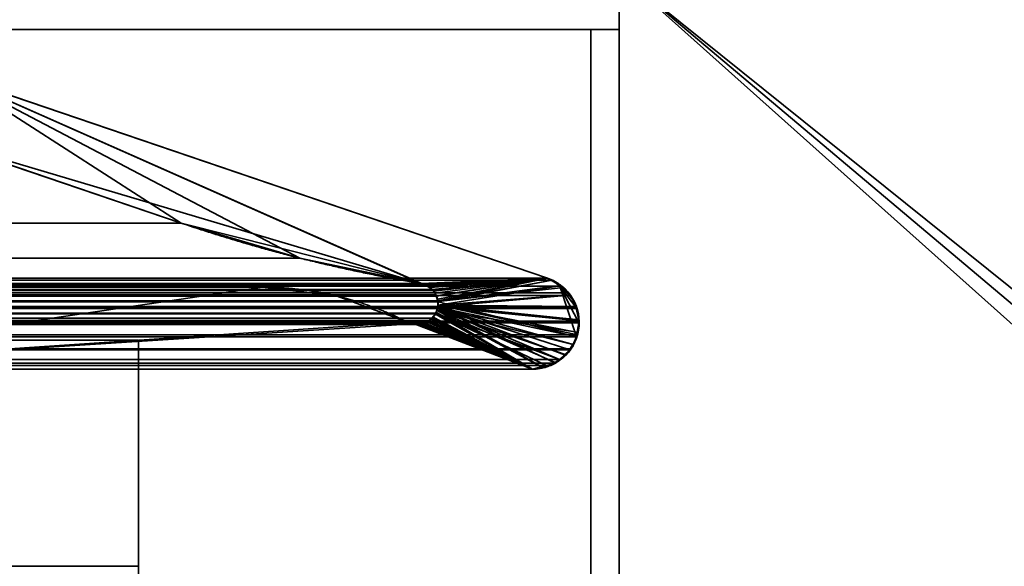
# Model space of a CAD drawing. Header units: millimetres. Extents: x -625 to 3725, y -115 to 86.
# Tile 134 of 256: x 408 to 417, y -2 to 3. Entities that reach past the tile are written whole.
import ezdxf

# ---------------------------------------------------------------- set-up
doc = ezdxf.new("R2010")
doc.units = ezdxf.units.MM
doc.layers.add('151', color=7, linetype='Continuous', true_color=0xffffff)

# ---------------------------------------------------------------- blocks, each defined once
blk = doc.blocks.new('UG_SURFACE_001')
at = {"layer": '151', "color": 252, "linetype": 'Continuous', "lineweight": 35}
for points in [[(625, -14, 2237), (625, 86, 2237), (-625, 86, 2237), (-625, -14, 2237)], [(-475, -14, 2086.9999), (-475, 86, 2086.9999), (475, 86, 2086.9999), (475, -14, 2086.9999)]]:
    blk.add_3dface(points, dxfattribs=at)
blk = doc.blocks.new('UG_SURFACE_019')
at = {"layer": '151', "color": 46, "linetype": 'Continuous', "lineweight": 35}
for points in [[(-407.3378, 2.3457, 2017.3378), (-412.6169, 0.55, 2022.6169), (412.6169, 0.55, 2022.6169), (407.3378, 2.3457, 2017.3378)], [(409.3752, 1.0371, 2019.3753), (407.1501, 1.794, 2017.1502), (407.3378, 2.3457, 2017.3378)], [(407.3378, 2.3457, 2017.3378), (412.6169, 0.55, 2022.6169), (411.4966, 0.5033, 2021.4965), (410.4251, 0.727, 2020.4251)], [(410.4251, 0.727, 2020.4251), (409.3752, 1.0371, 2019.3753), (407.3378, 2.3457, 2017.3378)], [(-409.3752, 1.0371, 2019.3753), (-407.1501, 1.794, 2017.1502), (407.1501, 1.794, 2017.1502), (409.3752, 1.0371, 2019.3753)], [(-410.4251, 0.727, 2020.4251), (409.3752, 1.0371, 2019.3753), (410.4251, 0.727, 2020.4251)], [(-410.4251, 0.727, 2020.4251), (-409.3752, 1.0371, 2019.3753), (409.3752, 1.0371, 2019.3753)], [(410.4251, 0.727, 2020.4251), (-411.4966, 0.5033, 2021.4965), (-410.4251, 0.727, 2020.4251)], [(410.4251, 0.727, 2020.4251), (411.4966, 0.5033, 2021.4965), (-411.4966, 0.5033, 2021.4965)], [(-412.6591, 0.533, 2022.6591), (-412.727, 0.4801, 2022.727), (412.727, 0.4801, 2022.727)], [(412.6591, 0.533, 2022.6591), (412.6169, 0.55, 2022.6169), (-412.6169, 0.55, 2022.6169), (-412.6591, 0.533, 2022.6591)], [(-412.6591, 0.533, 2022.6591), (412.727, 0.4801, 2022.727), (412.6591, 0.533, 2022.6591)], [(412.6169, 0.55, 2022.6169), (411.539, 0.4909, 2021.539), (411.4966, 0.5033, 2021.4965)], [(411.5501, 0.4827, 2021.5502), (411.539, 0.4909, 2021.539), (412.6169, 0.55, 2022.6169)], [(411.5962, 0.4486, 2021.5962), (411.5501, 0.4827, 2021.5502), (412.6169, 0.55, 2022.6169)], [(412.6169, 0.55, 2022.6169), (411.6063, 0.4412, 2021.6062), (411.5962, 0.4486, 2021.5962)], [(411.6373, 0.3893, 2021.6374), (411.6291, 0.4029, 2021.6291), (411.6063, 0.4412, 2021.6062), (412.6169, 0.55, 2022.6169)], [(411.6468, 0.3494, 2021.6467), (411.6373, 0.3893, 2021.6374), (412.6169, 0.55, 2022.6169)], [(412.6169, 0.55, 2022.6169), (412.6591, 0.533, 2022.6591), (411.6492, 0.3391, 2021.6491), (411.6468, 0.3494, 2021.6467)], [(412.8743, 0.0299, 2022.8744), (411.6492, 0.3391, 2021.6491), (412.6591, 0.533, 2022.6591), (412.727, 0.4801, 2022.727)], [(412.8041, 0.42, 2022.804), (412.727, 0.4801, 2022.727), (-412.727, 0.4801, 2022.727), (-412.8041, 0.42, 2022.804)], [(-411.6241, 0.4162, 2021.6241), (-411.5956, 0.4484, 2021.5955), (411.5962, 0.4486, 2021.5962)], [(411.5962, 0.4486, 2021.5962), (411.6063, 0.4412, 2021.6062), (-411.6241, 0.4162, 2021.6241)], [(411.6063, 0.4412, 2021.6062), (411.6291, 0.4029, 2021.6291), (-411.6241, 0.4162, 2021.6241)], [(411.5962, 0.4486, 2021.5962), (-411.5956, 0.4484, 2021.5955), (-411.5783, 0.4678, 2021.5783)], [(411.5962, 0.4486, 2021.5962), (-411.5783, 0.4678, 2021.5783), (-411.5499, 0.4801, 2021.5499)], [(-411.5499, 0.4801, 2021.5499), (-411.4966, 0.5033, 2021.4965), (411.4966, 0.5033, 2021.4965)], [(411.4966, 0.5033, 2021.4965), (411.539, 0.4909, 2021.539), (-411.5499, 0.4801, 2021.5499)], [(411.539, 0.4909, 2021.539), (411.5501, 0.4827, 2021.5502), (-411.5499, 0.4801, 2021.5499)], [(-411.5499, 0.4801, 2021.5499), (411.5501, 0.4827, 2021.5502), (411.5962, 0.4486, 2021.5962)], [(410.7577, 0.3907, 2020.7577), (410.0956, 0.4694, 2020.0956), (-410.0956, 0.4694, 2020.0956), (-410.7577, 0.3907, 2020.7577)], [(410.0956, 0.4694, 2020.0956), (405.1716, 0.4694, 2015.1715), (-405.1716, 0.4694, 2015.1715), (-410.0956, 0.4694, 2020.0956)], [(405.1716, -0.2556, 2015.1715), (405.1716, 0.4694, 2015.1715), (410.0956, 0.4694, 2020.0956)], [(410.0956, 0.4694, 2020.0956), (410.7577, 0.3907, 2020.7577), (411.3828, 0.159, 2021.3828), (405.1716, -0.2556, 2015.1715)], [(412.727, 0.4801, 2022.727), (412.8183, 0.3949, 2022.8183), (412.873, 0.2984, 2022.8729), (412.8761, 0.2817, 2022.876)], [(412.727, 0.4801, 2022.727), (412.8041, 0.42, 2022.804), (412.8183, 0.3949, 2022.8183)], [(412.8761, 0.2817, 2022.876), (412.8973, 0.1693, 2022.8972), (412.8956, 0.1555, 2022.8956), (412.727, 0.4801, 2022.727)], [(412.8956, 0.1555, 2022.8956), (412.8821, 0.0469, 2022.8822), (412.8743, 0.0299, 2022.8744), (412.727, 0.4801, 2022.727)], [(412.873, 0.2984, 2022.8729), (412.8183, 0.3949, 2022.8183), (-412.8183, 0.3949, 2022.8183), (-412.873, 0.2984, 2022.8729)], [(-412.8183, 0.3949, 2022.8183), (412.8183, 0.3949, 2022.8183), (412.8041, 0.42, 2022.804)], [(-412.8041, 0.42, 2022.804), (-412.8183, 0.3949, 2022.8183), (412.8041, 0.42, 2022.804)], [(-411.6497, 0.3118, 2021.6496), (-411.6465, 0.3497, 2021.6465), (411.6468, 0.3494, 2021.6467)], [(-411.647, 0.2928, 2021.647), (-411.6497, 0.3118, 2021.6496), (411.6468, 0.3494, 2021.6467)], [(411.6468, 0.3494, 2021.6467), (411.6492, 0.3391, 2021.6491), (-411.647, 0.2928, 2021.647)], [(411.6373, 0.3893, 2021.6374), (-411.6465, 0.3497, 2021.6465), (-411.6454, 0.3629, 2021.6455)], [(411.6373, 0.3893, 2021.6374), (411.6468, 0.3494, 2021.6467), (-411.6465, 0.3497, 2021.6465)], [(-411.6454, 0.3629, 2021.6455), (-411.6292, 0.4035, 2021.6291), (411.6291, 0.4029, 2021.6291)], [(411.6291, 0.4029, 2021.6291), (411.6373, 0.3893, 2021.6374), (-411.6454, 0.3629, 2021.6455)], [(411.6291, 0.4029, 2021.6291), (-411.6292, 0.4035, 2021.6291), (-411.6241, 0.4162, 2021.6241)], [(-410.7577, 0.3907, 2020.7577), (-411.3828, 0.159, 2021.3828), (411.3828, 0.159, 2021.3828), (410.7577, 0.3907, 2020.7577)], [(412.8973, 0.1693, 2022.8972), (412.8761, 0.2817, 2022.876), (-412.8761, 0.2817, 2022.876), (-412.8973, 0.1693, 2022.8972)], [(-412.873, 0.2984, 2022.8729), (-412.8761, 0.2817, 2022.876), (412.8761, 0.2817, 2022.876)], [(-412.873, 0.2984, 2022.8729), (412.8761, 0.2817, 2022.876), (412.873, 0.2984, 2022.8729)], [(411.6492, 0.3391, 2021.6491), (411.6468, 0.2927, 2021.6467), (-411.647, 0.2928, 2021.647)], [(-411.6455, 0.2818, 2021.6455), (-411.647, 0.2928, 2021.647), (411.6468, 0.2927, 2021.6467)], [(-411.6455, 0.2818, 2021.6455), (411.6468, 0.2927, 2021.6467), (411.6464, 0.2863, 2021.6465)], [(-411.6288, 0.2388, 2021.6289), (-411.6455, 0.2818, 2021.6455), (411.6464, 0.2863, 2021.6465)], [(411.6464, 0.2863, 2021.6465), (411.6289, 0.2387, 2021.6289), (-411.6288, 0.2388, 2021.6289)], [(411.6289, 0.2387, 2021.6289), (411.6464, 0.2863, 2021.6465), (412.7224, -0.1699, 2022.7225)], [(412.816, -0.0838, 2022.8159), (412.7224, -0.1699, 2022.7225), (411.6464, 0.2863, 2021.6465), (411.6468, 0.2927, 2021.6467)], [(411.6468, 0.2927, 2021.6467), (411.6492, 0.3391, 2021.6491), (412.8743, 0.0299, 2022.8744)], [(411.6468, 0.2927, 2021.6467), (412.8743, 0.0299, 2022.8744), (412.8252, -0.0754, 2022.8252), (412.816, -0.0838, 2022.8159)], [(-411.626, 0.2317, 2021.626), (-411.6288, 0.2388, 2021.6289), (411.6289, 0.2387, 2021.6289)], [(-411.626, 0.2317, 2021.626), (411.6289, 0.2387, 2021.6289), (411.6269, 0.2332, 2021.6269)], [(-411.626, 0.2317, 2021.626), (411.6269, 0.2332, 2021.6269), (411.5937, 0.1955, 2021.5938)], [(411.5937, 0.1955, 2021.5938), (-411.5952, 0.1927, 2021.5952), (-411.626, 0.2317, 2021.626)], [(-411.5913, 0.1877, 2021.5912), (-411.5952, 0.1927, 2021.5952), (411.5937, 0.1955, 2021.5938)], [(-411.5913, 0.1877, 2021.5912), (411.5937, 0.1955, 2021.5938), (411.5753, 0.1745, 2021.5752)], [(-411.5913, 0.1877, 2021.5912), (411.5753, 0.1745, 2021.5752), (411.5481, 0.1642, 2021.548)], [(411.5481, 0.1642, 2021.548), (-411.5478, 0.1636, 2021.5478), (-411.5913, 0.1877, 2021.5912)], [(411.5481, 0.1642, 2021.548), (411.5753, 0.1745, 2021.5752), (412.4836, -0.2556, 2022.4836)], [(412.4836, -0.2556, 2022.4836), (411.5753, 0.1745, 2021.5752), (411.5937, 0.1955, 2021.5938)], [(411.5937, 0.1955, 2021.5938), (411.6269, 0.2332, 2021.6269), (412.4836, -0.2556, 2022.4836)], [(412.6092, -0.2224, 2022.6092), (412.4836, -0.2556, 2022.4836), (411.6269, 0.2332, 2021.6269), (411.6289, 0.2387, 2021.6289)], [(411.6289, 0.2387, 2021.6289), (412.7224, -0.1699, 2022.7225), (412.6881, -0.2015, 2022.6882), (412.6092, -0.2224, 2022.6092)], [(-412.8973, 0.1693, 2022.8972), (412.8956, 0.1555, 2022.8956), (412.8973, 0.1693, 2022.8972)], [(-412.8973, 0.1693, 2022.8972), (-412.8956, 0.1555, 2022.8956), (412.8956, 0.1555, 2022.8956)], [(412.8821, 0.0469, 2022.8822), (-412.8956, 0.1555, 2022.8956), (-412.8821, 0.0469, 2022.8822)], [(412.8821, 0.0469, 2022.8822), (412.8956, 0.1555, 2022.8956), (-412.8956, 0.1555, 2022.8956)], [(-411.5145, 0.1452, 2021.5144), (-411.5478, 0.1636, 2021.5478), (411.5481, 0.1642, 2021.548)], [(-411.4946, 0.1452, 2021.4946), (-411.5145, 0.1452, 2021.5144), (411.5481, 0.1642, 2021.548)], [(411.5481, 0.1642, 2021.548), (411.4941, 0.1436, 2021.4942), (-411.4946, 0.1452, 2021.4946)], [(-411.4373, 0.1451, 2021.4374), (-411.4946, 0.1452, 2021.4946), (411.4941, 0.1436, 2021.4942)], [(411.4835, 0.1396, 2021.4834), (411.438, 0.1483, 2021.4379), (-411.4373, 0.1451, 2021.4374)], [(-411.4189, 0.1451, 2021.4188), (-411.4373, 0.1451, 2021.4374), (411.438, 0.1483, 2021.4379)], [(411.4941, 0.1436, 2021.4942), (411.4835, 0.1396, 2021.4834), (-411.4373, 0.1451, 2021.4374)], [(-411.4189, 0.1451, 2021.4188), (411.438, 0.1483, 2021.4379), (411.3828, 0.159, 2021.3828)], [(411.3828, 0.159, 2021.3828), (-411.3828, 0.159, 2021.3828), (-411.4189, 0.1451, 2021.4188)], [(412.4836, -0.2556, 2022.4836), (405.1716, -0.2556, 2015.1715), (411.3828, 0.159, 2021.3828), (411.438, 0.1483, 2021.4379)], [(411.438, 0.1483, 2021.4379), (411.4835, 0.1396, 2021.4834), (412.4836, -0.2556, 2022.4836)], [(412.4836, -0.2556, 2022.4836), (411.4835, 0.1396, 2021.4834), (411.4941, 0.1436, 2021.4942)], [(411.4941, 0.1436, 2021.4942), (411.5481, 0.1642, 2021.548), (412.4836, -0.2556, 2022.4836)], [(-412.8821, 0.0469, 2022.8822), (-412.8743, 0.0299, 2022.8744), (412.8743, 0.0299, 2022.8744), (412.8821, 0.0469, 2022.8822)], [(412.8743, 0.0299, 2022.8744), (-412.8743, 0.0299, 2022.8744), (-412.8252, -0.0754, 2022.8252)], [(412.8252, -0.0754, 2022.8252), (412.8743, 0.0299, 2022.8744), (-412.8252, -0.0754, 2022.8252)], [(-412.8252, -0.0754, 2022.8252), (-412.816, -0.0838, 2022.8159), (412.816, -0.0838, 2022.8159), (412.8252, -0.0754, 2022.8252)], [(412.816, -0.0838, 2022.8159), (-412.816, -0.0838, 2022.8159), (-412.7224, -0.1699, 2022.7225), (412.7224, -0.1699, 2022.7225)], [(412.7224, -0.1699, 2022.7225), (-412.7224, -0.1699, 2022.7225), (-412.6881, -0.2015, 2022.6882)], [(412.6881, -0.2015, 2022.6882), (412.7224, -0.1699, 2022.7225), (-412.6881, -0.2015, 2022.6882)], [(-412.6881, -0.2015, 2022.6882), (-412.6092, -0.2224, 2022.6092), (412.6092, -0.2224, 2022.6092), (412.6881, -0.2015, 2022.6882)], [(412.6092, -0.2224, 2022.6092), (-412.6092, -0.2224, 2022.6092), (-412.4836, -0.2556, 2022.4836), (412.4836, -0.2556, 2022.4836)], [(405.1716, -0.2556, 2015.1715), (412.4836, -0.2556, 2022.4836), (-412.4836, -0.2556, 2022.4836), (-405.1716, -0.2556, 2015.1715)]]:
    blk.add_3dface(points, dxfattribs=at)
blk = doc.blocks.new('UG_SURFACE_020')
at = {"layer": '151', "color": 46, "linetype": 'Continuous', "lineweight": 35}
for points in [[(411.4966, 0.5033, -3), (407.1501, 1.794, -3), (407.3378, 2.3457, -3)], [(407.3378, 2.3457, 2017.3378), (407.1501, 1.794, 2017.1502), (409.3752, 1.0371, 2019.3753)], [(407.3378, 2.3457, -3), (411.5695, 0.4741, -3), (411.5176, 0.4949, -3)], [(411.5176, 0.4949, -3), (411.4966, 0.5033, -3), (407.3378, 2.3457, -3)], [(411.5695, 0.4741, -3), (407.3378, 2.3457, -3), (412.6169, 0.55, -3)], [(407.3378, 2.3457, 2017.3378), (409.3752, 1.0371, 2019.3753), (410.4251, 0.727, 2020.4251)], [(410.4251, 0.727, 2020.4251), (411.4966, 0.5033, 2021.4965), (412.6169, 0.55, 2022.6169), (407.3378, 2.3457, 2017.3378)], [(407.3378, 2.3457, 2017.3378), (412.6169, 0.55, 2022.6169), (412.6169, 0.55, -3), (407.3378, 2.3457, -3)], [(409.3752, 1.0371, 2019.3753), (407.1501, 1.794, 2017.1502), (407.1501, 1.794, -3), (409.3752, 1.0371, -3)], [(411.4966, 0.5033, -3), (409.3752, 1.0371, -3), (407.1501, 1.794, -3)], [(410.4251, 0.727, 2020.4251), (409.3752, 1.0371, -3), (411.4966, 0.5033, -3)], [(410.4251, 0.727, 2020.4251), (409.3752, 1.0371, 2019.3753), (409.3752, 1.0371, -3)], [(411.4966, 0.5033, -3), (411.4966, 0.5033, 2021.4965), (410.4251, 0.727, 2020.4251)], [(412.6169, 0.55, 2022.6169), (411.4966, 0.5033, 2021.4965), (411.518, 0.494, 2021.518)], [(411.518, 0.494, 2021.518), (411.5692, 0.4718, 2021.5693), (412.6169, 0.55, 2022.6169)], [(411.5692, 0.4718, 2021.5693), (411.5783, 0.4678, 2021.5783), (412.6169, 0.55, 2022.6169)], [(411.5697, 0.474, -3), (411.5695, 0.4741, -3), (412.6169, 0.55, -3)], [(411.6075, 0.4341, -3), (411.5697, 0.474, -3), (412.6169, 0.55, -3)], [(412.6169, 0.55, 2022.6169), (411.5783, 0.4678, 2021.5783), (411.6085, 0.4338, 2021.6086)], [(412.6169, 0.55, -3), (411.6236, 0.4171, -3), (411.6075, 0.4341, -3)], [(411.6085, 0.4338, 2021.6086), (411.6241, 0.4162, 2021.6241), (412.6169, 0.55, 2022.6169)], [(411.6316, 0.3934, -3), (411.6236, 0.4171, -3), (412.6169, 0.55, -3)], [(412.6169, 0.55, 2022.6169), (411.6241, 0.4162, 2021.6241), (411.6333, 0.3931, 2021.6334)], [(412.6169, 0.55, -3), (411.6474, 0.3471, -3), (411.6316, 0.3934, -3)], [(411.6333, 0.3931, 2021.6334), (411.6454, 0.3629, 2021.6455), (412.6169, 0.55, 2022.6169)], [(412.6591, 0.533, 2022.6591), (412.6169, 0.55, 2022.6169), (411.6454, 0.3629, 2021.6455), (411.6467, 0.3472, 2021.6467)], [(412.7266, 0.4804, 2022.7265), (412.6591, 0.533, 2022.6591), (411.6467, 0.3472, 2021.6467), (411.6497, 0.3118, 2021.6496)], [(411.6488, 0.3428, -3), (411.6474, 0.3471, -3), (412.6169, 0.55, -3), (412.7276, 0.4853, -3)], [(412.7276, 0.4853, -3), (412.6169, 0.55, -3), (412.6169, 0.55, 2022.6169)], [(412.6169, 0.55, 2022.6169), (412.6591, 0.533, 2022.6591), (412.7276, 0.4853, -3)], [(412.6591, 0.533, 2022.6591), (412.7266, 0.4804, 2022.7265), (412.7276, 0.4853, -3)], [(410.0956, 0.4694, 2020.0956), (410.0956, 0.4694, -3), (405.1716, 0.4694, -3), (405.1716, 0.4694, 2015.1715)], [(405.1716, -0.2556, -3), (405.1716, 0.4694, -3), (410.0956, 0.4694, -3)], [(410.0956, 0.4694, -3), (410.7577, 0.3907, -3), (411.3828, 0.159, -3), (405.1716, -0.2556, -3)], [(405.1716, -0.2556, 2015.1715), (411.3828, 0.159, 2021.3828), (410.7577, 0.3907, 2020.7577), (410.0956, 0.4694, 2020.0956)], [(410.0956, 0.4694, 2020.0956), (405.1716, 0.4694, 2015.1715), (405.1716, -0.2556, 2015.1715)], [(410.7577, 0.3907, -3), (410.0956, 0.4694, -3), (410.0956, 0.4694, 2020.0956), (410.7577, 0.3907, 2020.7577)], [(411.5176, 0.4949, -3), (411.518, 0.494, 2021.518), (411.4966, 0.5033, 2021.4965)], [(411.4966, 0.5033, 2021.4965), (411.4966, 0.5033, -3), (411.5176, 0.4949, -3)], [(411.518, 0.494, 2021.518), (411.5176, 0.4949, -3), (411.5695, 0.4741, -3)], [(411.5695, 0.4741, -3), (411.5692, 0.4718, 2021.5693), (411.518, 0.494, 2021.518)], [(411.5695, 0.4741, -3), (411.5697, 0.474, -3), (411.5692, 0.4718, 2021.5693)], [(411.5692, 0.4718, 2021.5693), (411.5697, 0.474, -3), (411.6075, 0.4341, -3)], [(411.6075, 0.4341, -3), (411.5783, 0.4678, 2021.5783), (411.5692, 0.4718, 2021.5693)], [(411.6075, 0.4341, -3), (411.6085, 0.4338, 2021.6086), (411.5783, 0.4678, 2021.5783)], [(411.6441, 0.2973, -3), (411.6488, 0.3428, -3), (412.7595, 0.4666, -3), (412.8096, 0.3994, -3)], [(412.7276, 0.4853, -3), (412.7595, 0.4666, -3), (411.6488, 0.3428, -3)], [(412.8142, 0.4021, 2022.8143), (412.8041, 0.42, 2022.804), (412.7266, 0.4804, 2022.7265), (411.6497, 0.3118, 2021.6496)], [(412.7595, 0.4666, -3), (412.7276, 0.4853, -3), (412.7266, 0.4804, 2022.7265)], [(412.8096, 0.3994, -3), (412.7595, 0.4666, -3), (412.7266, 0.4804, 2022.7265)], [(412.7266, 0.4804, 2022.7265), (412.8041, 0.42, 2022.804), (412.8096, 0.3994, -3)], [(410.7577, 0.3907, 2020.7577), (411.3828, 0.159, 2021.3828), (411.3828, 0.159, -3), (410.7577, 0.3907, -3)], [(411.6085, 0.4338, 2021.6086), (411.6075, 0.4341, -3), (411.6236, 0.4171, -3)], [(411.6236, 0.4171, -3), (411.6241, 0.4162, 2021.6241), (411.6085, 0.4338, 2021.6086)], [(411.6241, 0.4162, 2021.6241), (411.6236, 0.4171, -3), (411.6316, 0.3934, -3)], [(411.6316, 0.3934, -3), (411.6333, 0.3931, 2021.6334), (411.6241, 0.4162, 2021.6241)], [(411.6333, 0.3931, 2021.6334), (411.6316, 0.3934, -3), (411.6474, 0.3471, -3)], [(411.6474, 0.3471, -3), (411.6454, 0.3629, 2021.6455), (411.6333, 0.3931, 2021.6334)], [(412.8096, 0.3994, -3), (412.8582, 0.3341, -3), (412.8673, 0.2965, -3), (411.6441, 0.2973, -3)], [(411.6474, 0.3471, -3), (411.6467, 0.3472, 2021.6467), (411.6454, 0.3629, 2021.6455)], [(411.6497, 0.3118, 2021.6496), (412.8731, 0.2979, 2022.8732), (412.873, 0.2984, 2022.8729), (412.8142, 0.4021, 2022.8143)], [(412.8041, 0.42, 2022.804), (412.8142, 0.4021, 2022.8143), (412.8096, 0.3994, -3)], [(412.8582, 0.3341, -3), (412.8096, 0.3994, -3), (412.8142, 0.4021, 2022.8143)], [(412.8142, 0.4021, 2022.8143), (412.873, 0.2984, 2022.8729), (412.8582, 0.3341, -3)], [(411.6407, 0.2647, -3), (411.6313, 0.2489, -3), (411.6325, 0.2485, 2021.6324)], [(412.5657, -0.2389, -3), (412.4836, -0.2556, -3), (411.6313, 0.2489, -3), (411.6407, 0.2647, -3)], [(411.6441, 0.2973, -3), (411.6407, 0.2647, -3), (411.6325, 0.2485, 2021.6324)], [(411.6325, 0.2485, 2021.6324), (411.6455, 0.2818, 2021.6455), (411.6441, 0.2973, -3)], [(412.4836, -0.2556, 2022.4836), (412.5656, -0.2339, 2022.5656), (411.6455, 0.2818, 2021.6455), (411.6325, 0.2485, 2021.6324)], [(411.6407, 0.2647, -3), (411.6441, 0.2973, -3), (412.8971, 0.1735, -3), (412.8802, 0.0709, -3)], [(411.6407, 0.2647, -3), (412.8802, 0.0709, -3), (412.8702, 0.0105, -3), (412.8401, -0.0369, -3)], [(411.6407, 0.2647, -3), (412.7816, -0.1289, -3), (412.7691, -0.1375, -3), (412.6834, -0.1965, -3)], [(412.6834, -0.1965, -3), (412.6455, -0.2226, -3), (412.5657, -0.2389, -3), (411.6407, 0.2647, -3)], [(412.8401, -0.0369, -3), (412.7816, -0.1289, -3), (411.6407, 0.2647, -3)], [(411.6488, 0.3428, -3), (411.6441, 0.2973, -3), (411.6476, 0.2971, 2021.6477)], [(411.6455, 0.2818, 2021.6455), (411.6476, 0.2971, 2021.6477), (411.6441, 0.2973, -3)], [(411.6441, 0.2973, -3), (412.8673, 0.2965, -3), (412.895, 0.1823, -3)], [(412.895, 0.1823, -3), (412.8971, 0.1735, -3), (411.6441, 0.2973, -3)], [(411.6476, 0.2971, 2021.6477), (411.6455, 0.2818, 2021.6455), (412.5656, -0.2339, 2022.5656), (412.6872, -0.2018, 2022.6872)], [(411.6497, 0.3118, 2021.6496), (411.6467, 0.3472, 2021.6467), (411.6474, 0.3471, -3)], [(411.6474, 0.3471, -3), (411.6488, 0.3428, -3), (411.6476, 0.2971, 2021.6477)], [(411.6476, 0.2971, 2021.6477), (411.6497, 0.3118, 2021.6496), (411.6474, 0.3471, -3)], [(411.6497, 0.3118, 2021.6496), (411.6476, 0.2971, 2021.6477), (412.8428, -0.0375, 2022.8429), (412.8821, 0.0469, 2022.8822)], [(412.6872, -0.2018, 2022.6872), (412.6881, -0.2015, 2022.6882), (412.766, -0.1298, 2022.7661), (411.6476, 0.2971, 2021.6477)], [(412.766, -0.1298, 2022.7661), (412.8252, -0.0754, 2022.8252), (412.8428, -0.0375, 2022.8429), (411.6476, 0.2971, 2021.6477)], [(411.6497, 0.3118, 2021.6496), (412.8851, 0.0703, 2022.8851), (412.8973, 0.1693, 2022.8972), (412.8949, 0.1821, 2022.8949)], [(412.8821, 0.0469, 2022.8822), (412.8851, 0.0703, 2022.8851), (411.6497, 0.3118, 2021.6496)], [(412.8949, 0.1821, 2022.8949), (412.8731, 0.2979, 2022.8732), (411.6497, 0.3118, 2021.6496)], [(412.8673, 0.2965, -3), (412.8582, 0.3341, -3), (412.873, 0.2984, 2022.8729)], [(412.873, 0.2984, 2022.8729), (412.8731, 0.2979, 2022.8732), (412.8673, 0.2965, -3)], [(412.895, 0.1823, -3), (412.8673, 0.2965, -3), (412.8731, 0.2979, 2022.8732)], [(412.8731, 0.2979, 2022.8732), (412.8949, 0.1821, 2022.8949), (412.895, 0.1823, -3)], [(411.6007, 0.1972, -3), (411.5596, 0.1688, -3), (411.5604, 0.1706, 2021.5604)], [(411.5596, 0.1688, -3), (411.6007, 0.1972, -3), (412.4836, -0.2556, -3)], [(411.6052, 0.2047, -3), (411.6007, 0.1972, -3), (411.5604, 0.1706, 2021.5604)], [(411.5604, 0.1706, 2021.5604), (411.5913, 0.1877, 2021.5912), (411.6052, 0.2047, -3)], [(412.4836, -0.2556, 2022.4836), (411.5913, 0.1877, 2021.5912), (411.5604, 0.1706, 2021.5604)], [(411.5913, 0.1877, 2021.5912), (411.6055, 0.2057, 2021.6055), (411.6052, 0.2047, -3)], [(411.6055, 0.2057, 2021.6055), (411.5913, 0.1877, 2021.5912), (412.4836, -0.2556, 2022.4836)], [(412.4836, -0.2556, -3), (411.6007, 0.1972, -3), (411.6052, 0.2047, -3)], [(411.6313, 0.2489, -3), (411.6052, 0.2047, -3), (411.6055, 0.2057, 2021.6055)], [(412.4836, -0.2556, -3), (411.6052, 0.2047, -3), (411.6313, 0.2489, -3)], [(411.6055, 0.2057, 2021.6055), (411.626, 0.2317, 2021.626), (411.6313, 0.2489, -3)], [(412.4836, -0.2556, 2022.4836), (411.626, 0.2317, 2021.626), (411.6055, 0.2057, 2021.6055)], [(411.626, 0.2317, 2021.626), (411.6325, 0.2485, 2021.6324), (411.6313, 0.2489, -3)], [(411.6325, 0.2485, 2021.6324), (411.626, 0.2317, 2021.626), (412.4836, -0.2556, 2022.4836)], [(412.8971, 0.1735, -3), (412.895, 0.1823, -3), (412.8949, 0.1821, 2022.8949)], [(412.8949, 0.1821, 2022.8949), (412.8973, 0.1693, 2022.8972), (412.8971, 0.1735, -3)], [(412.4836, -0.2556, -3), (405.1716, -0.2556, -3), (411.3828, 0.159, -3), (411.4462, 0.1423, -3)], [(405.1716, -0.2556, 2015.1715), (411.4189, 0.1451, 2021.4188), (411.3828, 0.159, 2021.3828)], [(411.4455, 0.1451, 2021.4455), (411.4189, 0.1451, 2021.4188), (405.1716, -0.2556, 2015.1715), (412.4836, -0.2556, 2022.4836)], [(411.4462, 0.1423, -3), (411.3828, 0.159, -3), (411.3828, 0.159, 2021.3828)], [(411.3828, 0.159, 2021.3828), (411.4189, 0.1451, 2021.4188), (411.4462, 0.1423, -3)], [(411.4189, 0.1451, 2021.4188), (411.4455, 0.1451, 2021.4455), (411.4462, 0.1423, -3)], [(411.5095, 0.1479, -3), (411.4588, 0.139, -3), (411.4455, 0.1451, 2021.4455)], [(411.4455, 0.1451, 2021.4455), (411.5102, 0.1452, 2021.5101), (411.5095, 0.1479, -3)], [(411.5102, 0.1452, 2021.5101), (411.4455, 0.1451, 2021.4455), (412.4836, -0.2556, 2022.4836)], [(411.4588, 0.139, -3), (411.4462, 0.1423, -3), (411.4455, 0.1451, 2021.4455)], [(411.4462, 0.1423, -3), (411.4588, 0.139, -3), (412.4836, -0.2556, -3)], [(412.4836, -0.2556, -3), (411.4588, 0.139, -3), (411.5095, 0.1479, -3)], [(411.5361, 0.1525, -3), (411.5095, 0.1479, -3), (411.5102, 0.1452, 2021.5101)], [(411.5095, 0.1479, -3), (411.5361, 0.1525, -3), (412.4836, -0.2556, -3)], [(411.5102, 0.1452, 2021.5101), (411.5145, 0.1452, 2021.5144), (411.5361, 0.1525, -3)], [(412.4836, -0.2556, 2022.4836), (411.5145, 0.1452, 2021.5144), (411.5102, 0.1452, 2021.5101)], [(411.5145, 0.1452, 2021.5144), (411.5604, 0.1706, 2021.5604), (411.5596, 0.1688, -3)], [(411.5604, 0.1706, 2021.5604), (411.5145, 0.1452, 2021.5144), (412.4836, -0.2556, 2022.4836)], [(411.5596, 0.1688, -3), (411.5361, 0.1525, -3), (411.5145, 0.1452, 2021.5144)], [(412.4836, -0.2556, -3), (411.5361, 0.1525, -3), (411.5596, 0.1688, -3)], [(412.8851, 0.0703, 2022.8851), (412.8802, 0.0709, -3), (412.8971, 0.1735, -3)], [(412.8971, 0.1735, -3), (412.8973, 0.1693, 2022.8972), (412.8851, 0.0703, 2022.8851)], [(412.8428, -0.0375, 2022.8429), (412.8401, -0.0369, -3), (412.8702, 0.0105, -3)], [(412.8702, 0.0105, -3), (412.8821, 0.0469, 2022.8822), (412.8428, -0.0375, 2022.8429)], [(412.8821, 0.0469, 2022.8822), (412.8702, 0.0105, -3), (412.8802, 0.0709, -3)], [(412.8802, 0.0709, -3), (412.8851, 0.0703, 2022.8851), (412.8821, 0.0469, 2022.8822)], [(412.7816, -0.1289, -3), (412.8252, -0.0754, 2022.8252), (412.766, -0.1298, 2022.7661)], [(412.7816, -0.1289, -3), (412.8401, -0.0369, -3), (412.8428, -0.0375, 2022.8429)], [(412.7816, -0.1289, -3), (412.8428, -0.0375, 2022.8429), (412.8252, -0.0754, 2022.8252)], [(412.6872, -0.2018, 2022.6872), (412.6834, -0.1965, -3), (412.7691, -0.1375, -3)], [(412.7691, -0.1375, -3), (412.6881, -0.2015, 2022.6882), (412.6872, -0.2018, 2022.6872)], [(412.7691, -0.1375, -3), (412.766, -0.1298, 2022.7661), (412.6881, -0.2015, 2022.6882)], [(412.766, -0.1298, 2022.7661), (412.7691, -0.1375, -3), (412.7816, -0.1289, -3)], [(405.1716, -0.2556, 2015.1715), (405.1716, -0.2556, -3), (412.4836, -0.2556, -3), (412.4836, -0.2556, 2022.4836)], [(412.5657, -0.2389, -3), (412.5656, -0.2339, 2022.5656), (412.4836, -0.2556, 2022.4836)], [(412.4836, -0.2556, 2022.4836), (412.4836, -0.2556, -3), (412.5657, -0.2389, -3)], [(412.6455, -0.2226, -3), (412.6872, -0.2018, 2022.6872), (412.5656, -0.2339, 2022.5656)], [(412.5656, -0.2339, 2022.5656), (412.5657, -0.2389, -3), (412.6455, -0.2226, -3)], [(412.6455, -0.2226, -3), (412.6834, -0.1965, -3), (412.6872, -0.2018, 2022.6872)]]:
    blk.add_3dface(points, dxfattribs=at)
blk = doc.blocks.new('UG_SURFACE_028')
at = {"layer": '151', "color": 14, "linetype": 'Continuous', "lineweight": 35}
for points in [[(456.8, -17.75, 2066.8001), (456.8, 11.25, 2066.8001), (-456.8, 11.25, 2066.8001), (-456.8, -17.75, 2066.8001)], [(452.75, 8.5, 2062.7501), (452.75, -29.75, 2062.7501), (-452.75, -29.75, 2062.7501), (-452.75, 8.5, 2062.7501)]]:
    blk.add_3dface(points, dxfattribs=at)
blk = doc.blocks.new('UG_SURFACE_029')
at = {"layer": '151', "color": 7, "linetype": 'Continuous', "lineweight": 35}
for points in [[(-452.75, 8.25, 2062.7501), (-452.75, -29.75, 2062.7501), (452.75, -29.75, 2062.7501), (452.75, 8.25, 2062.7501)], [(452.5, 8.25, 2062.5), (452.5, -29.75, 2062.5), (-452.5, -29.75, 2062.5), (-452.5, 8.25, 2062.5)]]:
    blk.add_3dface(points, dxfattribs=at)
blk = doc.blocks.new('UG_SURFACE_038')
at = {"layer": '151', "color": 31, "linetype": 'Continuous', "lineweight": 35}
for points in [[(461.25, -17.75, 2071.25), (461.25, 67.25, 2071.25), (-461.25, 67.25, 2071.25), (-461.25, -17.75, 2071.25)], [(456.75, 13.25, 2066.75), (456.75, -17.75, 2066.75), (-456.75, -17.75, 2066.75), (-456.75, 13.25, 2066.75)], [(452.25, -27.75, 2062.2499), (452.25, 13.25, 2062.2499), (-452.25, 13.25, 2062.2499), (-452.25, -27.75, 2062.2499)], [(413.496, -29.2947, 2023.4959), (413.25, -27.75, 2023.2501), (413.25, 3.25, 2023.2501), (452.25, 13.25, 2062.2499)], [(452.25, 13.25, 2062.2499), (414.2129, -30.6806, 2024.2128), (413.4974, -29.3034, 2023.4973), (413.496, -29.2947, 2023.4959)], [(415.351, -31.703, 2025.351), (414.2465, -30.7454, 2024.2465), (414.2129, -30.6806, 2024.2128), (452.25, 13.25, 2062.2499)], [(416.7235, -32.3601, 2026.7234), (415.8523, -32.1376, 2025.8524), (415.351, -31.703, 2025.351), (452.25, 13.25, 2062.2499)], [(413.25, 3.25, 2023.2501), (413.25, -27.75, 2023.2501), (-413.25, -27.75, 2023.2501), (-413.25, 3.25, 2023.2501)]]:
    blk.add_3dface(points, dxfattribs=at)
blk = doc.blocks.new('UG_SURFACE_040')
at = {"layer": '151', "color": 7, "linetype": 'Continuous', "lineweight": 35}
for points in [[(413.25, 2.75, 2023.2501), (413, 2.75, 2023), (-413, 2.75, 2023), (-413.25, 2.75, 2023.2501)], [(-413.25, 2.75, 2023.2501), (-413.25, -27.75, 2023.2501), (413.25, -27.75, 2023.2501), (413.25, 2.75, 2023.2501)], [(413, 2.75, 2023), (413, -27.75, 2023), (-413, -27.75, 2023), (-413, 2.75, 2023)], [(413, -27.75, 2023), (413, 2.75, 2023), (413.25, 2.75, 2023.2501), (413.25, -27.75, 2023.2501)]]:
    blk.add_3dface(points, dxfattribs=at)
blk = doc.blocks.new('UG_SURFACE_042')
at = {"layer": '151', "color": 31, "linetype": 'Continuous', "lineweight": 35}
for points in [[(413.25, -27.75, -3), (413.25, 3.25, -3), (452.25, 13.25, -3), (452.25, -27.75, -3)], [(452.2022, -28.0502, 2062.2022), (452.25, -27.75, 2062.2499), (452.25, 13.25, 2062.2499), (413.25, 3.25, 2023.2501)], [(413.25, 3.25, -3), (413.25, -27.75, -3), (413.25, -27.75, 2023.2501), (413.25, 3.25, 2023.2501)], [(451.2661, -30.7211, 2061.2662), (413.25, 3.25, 2023.2501), (413.25, -27.75, 2023.2501)], [(413.25, 3.25, 2023.2501), (451.9668, -29.3722, 2061.9669), (452.0026, -29.3034, 2062.0027), (452.2022, -28.0502, 2062.2022)], [(413.25, 3.25, 2023.2501), (451.2661, -30.7211, 2061.2662), (451.9668, -29.3722, 2061.9669)]]:
    blk.add_3dface(points, dxfattribs=at)
blk = doc.blocks.new('UG_SURFACE_043')
at = {"layer": '151', "color": 7, "linetype": 'Continuous', "lineweight": 35}
for points in [[(413, 2.75, -3), (413, -27.75, -3), (413, -27.75, 2023), (413, 2.75, 2023)], [(413.25, -27.75, 2023.2501), (413.25, 2.75, 2023.2501), (413, 2.75, 2023), (413, -27.75, 2023)], [(413.25, 2.75, 2023.2501), (413.25, 2.75, -3), (413, 2.75, -3), (413, 2.75, 2023)], [(413.25, -27.75, -3), (413, -27.75, -3), (413, 2.75, -3), (413.25, 2.75, -3)], [(413.25, 2.75, 2023.2501), (413.25, -27.75, 2023.2501), (413.25, -27.75, -3), (413.25, 2.75, -3)]]:
    blk.add_3dface(points, dxfattribs=at)
blk = doc.blocks.new('UG_SURFACE_051')
at = {"layer": '151', "color": 32, "linetype": 'Continuous', "lineweight": 35}
for points in [[(-344, 0, 948), (-318, 0, 951.5), (409, 0, 2), (-409, 0, 2)], [(-318, 0, 1186.5), (-344, 0, 1190.0001), (-409, 0, 2017), (409, 0, 2017)], [(409, 0, 2017), (409, 0, 2), (-318, 0, 951.5), (-318, 0, 1186.5)], [(-409, -34, 2017), (409, -34, 2017), (409, 0, 2017), (-409, 0, 2017)], [(-409, 0, 2), (409, 0, 2), (409, -2), (-409, -2)], [(409, 0, 2), (409, 0, 2017), (409, -13, 30.5)], [(409, 0, 2017), (409, -34, 2017), (409, -34), (409, -29, 30.5)], [(409, -29, 30.5), (409, -13, 30.5), (409, 0, 2017)], [(409, -13, 30.5), (409, -13), (409, -2), (409, 0, 2)]]:
    blk.add_3dface(points, dxfattribs=at)

msp = doc.modelspace()

# ---------------------------------------------------------------- linework, layer by layer
at = {"layer": '151', "color": 251, "linetype": 'Continuous', "lineweight": -3, "true_color": 0x636466}
for p, q in [((413.25, 3.25, 2023.25), (413.25, -27.75, 2023.25)), ((413.25, 3.25, 2023.25), (413.25, -27.75, 2023.25)), ((413.25, 3.25, -3), (413.25, -27.75, -3)), ((413.25, 2.75, 2023.25), (-413.25, 2.75, 2023.25)), ((413, 2.75, 2023), (-413, 2.75, 2023)), ((413, 2.75, 2023), (413, -27.75, 2023)), ((413, 2.75, 2023), (413, -27.75, 2023)), ((413, 2.75, -3), (413, -27.75, -3)), ((413, 2.75, -3), (413, 2.75, 2023)), ((413.25, 2.75, -3), (413, 2.75, -3)), ((413, 2.75, 2023), (413.25, 2.75, 2023.25)), ((413.25, 2.75, 2023.25), (413, 2.75, 2023)), ((413, 2.75, 2023), (413, -27.75, 2023)), ((413.25, 2.75, 2023.25), (413.25, -27.75, 2023.25)), ((413.25, 2.75, 2023.25), (413.25, -27.75, 2023.25)), ((413.25, 2.75, -3), (413.25, -27.75, -3)), ((413.25, 2.75, -3), (413.25, 2.75, 2023.25)), ((412.6169, 0.55, 2022.6169), (407.3378, 2.3457, 2017.3378)), ((407.3378, 2.3457, -3), (412.6169, 0.55, -3)), ((407.3378, 2.3457, 2017.3378), (412.6169, 0.55, 2022.6169)), ((409.3752, 1.0371, -3), (407.1501, 1.794, -3)), ((407.1501, 1.794, 2017.1501), (409.3752, 1.0371, 2019.3752)), ((407.1501, 1.794, 2017.1501), (409.3752, 1.0371, 2019.3752)), ((-409.3752, 1.0371, 2019.3752), (409.3752, 1.0371, 2019.3752)), ((409.3752, 1.0371, 2019.3752), (409.3752, 1.0371, -3)), ((412.6169, 0.55, 2022.6169), (-412.6169, 0.55, 2022.6169)), ((412.6169, 0.55, -3), (412.6169, 0.55, 2022.6169)), ((-411.4966, 0.5033, 2021.4966), (411.4966, 0.5033, 2021.4966)), ((-410.0956, 0.4694, 2020.0956), (410.0956, 0.4694, 2020.0956)), ((410.0956, 0.4694, 2020.0956), (405.1716, 0.4694, 2015.1716)), ((405.1716, 0.4694, -3), (410.0956, 0.4694, -3)), ((405.1716, 0.4694, 2015.1716), (410.0956, 0.4694, 2020.0956)), ((410.0956, 0.4694, 2020.0956), (410.0956, 0.4694, -3)), ((411.4966, 0.5033, 2021.4966), (411.4966, 0.5033, -3)), ((-411.3828, 0.159, 2021.3828), (411.3828, 0.159, 2021.3828)), ((411.3828, 0.159, 2021.3828), (411.3828, 0.159, -3)), ((409, 0, 2), (409, -2)), ((-409, 0, 2017), (409, 0, 2017)), ((-409, 0, 2), (409, 0, 2)), ((409, 0, 2017), (409, -34, 2017)), ((409, 0, 2), (409, 0, 2017)), ((412.4836, -0.2556, 2022.4836), (-412.4836, -0.2556, 2022.4836)), ((412.4836, -0.2556, -3), (405.1716, -0.2556, -3)), ((405.1716, -0.2556, 2015.1716), (412.4836, -0.2556, 2022.4836)), ((412.4836, -0.2556, 2022.4836), (405.1716, -0.2556, 2015.1716)), ((412.4836, -0.2556, -3), (412.4836, -0.2556, 2022.4836))]:
    msp.add_line(p, q, dxfattribs=at)
at = {"layer": '151', "color": 251, "linetype": 'Continuous', "lineweight": -3, "true_color": 0x636466, "extrusion": (0, 0, -1)}
for centre, radius, start, end in [((-413.7088, 13.7773, 3), 13.4571, 279.46162, 288.78574), ((-412.4836, 0.1582, 3), 0.4138, 108.78574, 270), ((-410.0956, -2.3543, 3), 2.8238, 90, 117.12051)]:
    msp.add_arc(centre, radius, start, end, dxfattribs=at)
at = {"layer": '151', "color": 251, "linetype": 'Continuous', "lineweight": -3, "true_color": 0x636466}
msp.add_arc((411.4665, 0.3223, -3), 0.1835, 242.87949, 80.53838, dxfattribs=at)
for points, weights in [([(411.4966, 0.5033, 2021.4966), (410.9563, 0.5934, 2020.9563), (410.4214, 0.7126, 2020.4214), (409.8938, 0.8607, 2019.8938), (409.3752, 1.0371, 2019.3752)], [1, 0.998345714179, 0.997794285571, 0.998345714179, 1]), ([(409.3752, 1.0371, 2019.3752), (409.8938, 0.8607, 2019.8938), (410.4214, 0.7126, 2020.4214), (410.9563, 0.5934, 2020.9563), (411.4966, 0.5033, 2021.4966)], [1, 0.998345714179, 0.997794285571, 0.998345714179, 1]), ([(411.3828, 0.159, 2021.3828), (411.084, 0.312, 2021.084), (410.7639, 0.4167, 2020.7639), (410.4313, 0.4694, 2020.4313), (410.0956, 0.4694, 2020.0956)], [1, 0.986061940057, 0.981415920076, 0.986061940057, 1]), ([(410.0956, 0.4694, 2020.0956), (410.4313, 0.4694, 2020.4313), (410.7639, 0.4167, 2020.7639), (411.084, 0.312, 2021.084), (411.3828, 0.159, 2021.3828)], [1, 0.986061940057, 0.981415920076, 0.986061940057, 1])]:
    msp.add_rational_spline(points, weights, degree=4, dxfattribs=at)
for points, weights, knots in [([(412.4836, -0.2556, 2022.4836), (412.6175, -0.2556, 2022.6175), (412.7837, -0.1956, 2022.7837), (412.87, -0.0414, 2022.87), (412.9137, 0.2227, 2022.9137), (412.8817, 0.3966, 2022.8817), (412.7436, 0.5069, 2022.7436), (412.6169, 0.55, 2022.6169)], [1, 1, 0.96243638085, 1, 1, 0.96243638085, 1, 1], [0, 0, 0, 0, 0, 0.5, 0.5, 0.5, 1, 1, 1, 1, 1]), ([(412.4836, -0.2556, 2022.4836), (412.6175, -0.2556, 2022.6175), (412.7837, -0.1956, 2022.7837), (412.87, -0.0414, 2022.87), (412.9137, 0.2227, 2022.9137), (412.8817, 0.3966, 2022.8817), (412.7436, 0.5069, 2022.7436), (412.6169, 0.55, 2022.6169)], [1, 1, 0.96243638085, 1, 1, 0.96243638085, 1, 1], [0, 0, 0, 0, 0, 0.5, 0.5, 0.5, 1, 1, 1, 1, 1]), ([(411.3828, 0.159, 2021.3828), (411.4272, 0.1362, 2021.4272), (411.4864, 0.1266, 2021.4864), (411.5425, 0.148, 2021.5425), (411.6203, 0.2105, 2021.6203), (411.6533, 0.2606, 2021.6533), (411.6566, 0.3204, 2021.6566), (411.6314, 0.417, 2021.6314), (411.5991, 0.4676, 2021.5991), (411.5459, 0.4951, 2021.5459), (411.4966, 0.5033, 2021.4966)], [1, 1, 0.982764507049, 1, 1, 0.982764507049, 1, 1, 0.982764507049, 1, 1], [0, 0, 0, 0, 0, 0.333333, 0.333333, 0.333333, 0.666667, 0.666667, 0.666667, 1, 1, 1, 1, 1]), ([(411.4966, 0.5033, 2021.4966), (411.5459, 0.4951, 2021.5459), (411.5991, 0.4676, 2021.5991), (411.6314, 0.417, 2021.6314), (411.6566, 0.3204, 2021.6566), (411.6533, 0.2606, 2021.6533), (411.6203, 0.2105, 2021.6203), (411.5425, 0.148, 2021.5425), (411.4864, 0.1266, 2021.4864), (411.4272, 0.1362, 2021.4272), (411.3828, 0.159, 2021.3828)], [1, 1, 0.982764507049, 1, 1, 0.982764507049, 1, 1, 0.982764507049, 1, 1], [0, 0, 0, 0, 0, 0.333333, 0.333333, 0.333333, 0.666667, 0.666667, 0.666667, 1, 1, 1, 1, 1])]:
    msp.add_rational_spline(points, weights, degree=4, knots=knots, dxfattribs=at)

# ---------------------------------------------------------------- block references
for name in ['UG_SURFACE_001', 'UG_SURFACE_051', 'UG_SURFACE_038', 'UG_SURFACE_042', 'UG_SURFACE_019', 'UG_SURFACE_020', 'UG_SURFACE_028', 'UG_SURFACE_029', 'UG_SURFACE_040', 'UG_SURFACE_043']:
    msp.add_blockref(name, (0, 0), dxfattribs=at)

doc.saveas('drawing.dxf')
